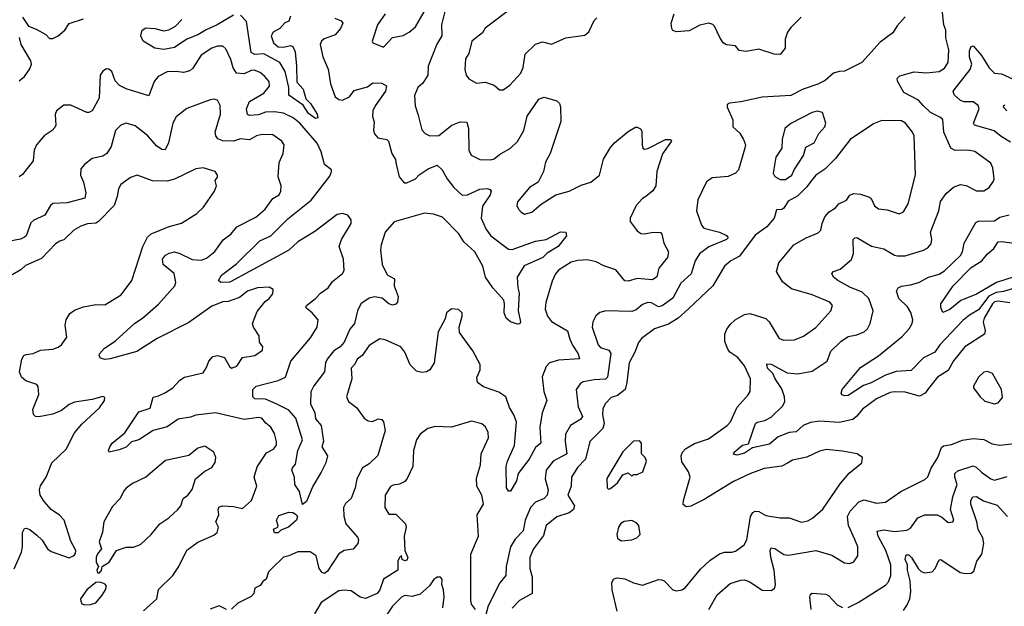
# Model space of a CAD drawing. Extents: x 1892934 to 2008621, y 567149 to 683290.
# Tile 70 of 256: x 1903609 to 1909120, y 631693 to 634974. Entities that reach past the tile are written whole.
import ezdxf

# ---------------------------------------------------------------- set-up
doc = ezdxf.new("R2010")
doc.units = 0

msp = doc.modelspace()

# ---------------------------------------------------------------- linework, layer by layer
at = {"layer": '0CON20XD'}
for points in [[(1903625, 634989.4), (1903657.3, 634937.3), (1903701.6, 634921.6), (1903755, 634890.8), (1903775, 634868.8), (1903795, 634870), (1903825, 634884.5), (1903860.5, 634915), (1903886.5, 634953.5), (1903965, 634979.1)], [(1904805, 635000), (1904713.3, 634945), (1904652, 634918), (1904605, 634889.3), (1904544.7, 634865.3), (1904475, 634818.9), (1904415, 634806.9), (1904364.3, 634814.3), (1904300, 634855), (1904287.5, 634885), (1904293.6, 634916.4), (1904315, 634928.8), (1904365, 634926), (1904415, 634912), (1904443.2, 634916.8), (1904481.5, 634938.5), (1904517.1, 634975)], [(1905992, 635035), (1905969.2, 634945), (1905971.8, 634885), (1905943.4, 634836.6), (1905894.7, 634715), (1905893.1, 634665), (1905865, 634618.6), (1905838.1, 634595), (1905819.4, 634550.6), (1905822.6, 634492.6), (1905838.8, 634441.2), (1905858.7, 634358.7), (1905877.4, 634337.4), (1905905, 634325.6), (1905955, 634326.7), (1906027.5, 634385), (1906075, 634402.7), (1906110.7, 634400.7), (1906120.9, 634365), (1906122.2, 634245), (1906135, 634216.2), (1906185, 634193.1), (1906245, 634190), (1906265, 634195.5), (1906295, 634220.5), (1906355, 634255.6), (1906395, 634293.5), (1906430.4, 634355), (1906449.1, 634435), (1906515, 634529.2), (1906545, 634541.4), (1906615, 634521.4), (1906630.6, 634505), (1906636.2, 634486.2), (1906637.1, 634405), (1906578.2, 634225), (1906551.7, 634178.3), (1906541.5, 634125), (1906525, 634095.8), (1906510, 634065), (1906461.4, 634035), (1906394.4, 633955), (1906390.8, 633935), (1906400.8, 633915), (1906415, 633897.5), (1906435, 633885.7), (1906475, 633896.9), (1906527.5, 633942.5), (1906610, 633995), (1906685, 634015.7), (1906750.6, 634049.4), (1906805.4, 634064.6), (1906854.4, 634105), (1906876.5, 634195), (1906915, 634259.2), (1906937.5, 634285), (1907015, 634349.2), (1907055, 634373.3), (1907065, 634373.3), (1907083.9, 634363.9), (1907091.7, 634351.7), (1907092.3, 634272.3), (1907096.2, 634256.2), (1907105, 634250), (1907125, 634254.4), (1907224, 634304), (1907250, 634305), (1907257.5, 634295), (1907206.2, 634223.8), (1907174.3, 634125), (1907168.8, 634045), (1907152.1, 634017.9), (1907113.8, 633985), (1907095, 633974), (1907060, 633935), (1907026, 633865), (1907025.9, 633845.9), (1907065, 633794), (1907085, 633778), (1907105, 633776), (1907155, 633786), (1907195, 633783.3), (1907203.3, 633775), (1907214.2, 633725), (1907240.8, 633675), (1907234.3, 633645), (1907185.6, 633585), (1907175, 633536), (1907151.4, 633518.6), (1907065, 633526.2), (1907015, 633512.2), (1906995, 633512.9), (1906945, 633575.5), (1906877.4, 633597.4), (1906835, 633620), (1906785, 633631.1), (1906732.2, 633627.8), (1906695, 633618.2), (1906625, 633573.3), (1906607.7, 633552.3), (1906588.3, 633511.7), (1906553, 633393), (1906550.8, 633355), (1906563.5, 633315), (1906585, 633285.7), (1906674.5, 633234.5), (1906687.9, 633187.9), (1906703.2, 633153.2), (1906735.4, 633105), (1906742.3, 633077.7), (1906625, 633068.9), (1906575, 633054.5), (1906555.7, 633034.2), (1906533.5, 632976.5), (1906542.8, 632895), (1906560, 632845), (1906533.1, 632775), (1906519.6, 632695), (1906526.1, 632605), (1906495, 632580.5), (1906460, 632515), (1906399.2, 632435), (1906389.2, 632395), (1906355, 632337.5), (1906345, 632337.5), (1906334, 632355), (1906331.5, 632475), (1906339.2, 632505), (1906378.4, 632591.6), (1906389.7, 632725), (1906374.8, 632764.8), (1906350.4, 632805), (1906329.1, 632865), (1906290.6, 632890.6), (1906205, 632920.9), (1906170.8, 632945), (1906167.9, 632972.1), (1906186, 633015), (1906186.4, 633046.4), (1906145, 633122.5), (1906070, 633225), (1906068, 633255), (1906086.2, 633315), (1906086.2, 633335), (1906065, 633353.3), (1906025, 633356.7), (1905997.5, 633335), (1905989.5, 633300.5), (1905951.2, 633228.8), (1905929.2, 633055), (1905903.8, 633015), (1905885.5, 633004.5), (1905858.7, 633001.3), (1905828.9, 633008.9), (1905795, 633044), (1905763.6, 633115), (1905742.2, 633145), (1905655, 633184.4), (1905625, 633190), (1905565, 633150.9), (1905525, 633095.6), (1905498.5, 633075), (1905485, 633047.3), (1905464.8, 633025.2), (1905468.5, 632965), (1905438, 632865), (1905449.2, 632839.2), (1905494.2, 632804.2), (1905536.1, 632746.1), (1905559.8, 632729.8), (1905583.7, 632726.3), (1905615, 632742.3), (1905635, 632737.1), (1905645.5, 632724.5), (1905654.5, 632675.5), (1905613.8, 632536.2), (1905565, 632490), (1905525, 632466), (1905496.2, 632403.8), (1905486.5, 632355), (1905464.3, 632295.7), (1905431.7, 632268.3), (1905420.8, 632245), (1905423.7, 632196.3), (1905434.2, 632155), (1905499.6, 632079.6), (1905505.6, 632065), (1905500.9, 632045), (1905475, 632012.5), (1905425, 632005.3), (1905395, 631985.5), (1905331.2, 631888.8), (1905315, 631875.4), (1905301, 631881), (1905284.2, 631905), (1905268.5, 631975), (1905235, 631997.8), (1905165, 631996.9), (1905115, 631974.7), (1905085, 631968.2), (1905020, 631905), (1905000.6, 631885), (1904987.8, 631845), (1904968.9, 631831.1), (1904955, 631809.2), (1904924.1, 631795), (1904919.4, 631765), (1904905, 631748), (1904830.5, 631709.5), (1904795, 631677.1)], [(1905124.5, 634995), (1905115, 634965.8), (1905092.5, 634957.5), (1905065, 634925.5), (1905028, 634905), (1905016, 634884), (1905029.4, 634845), (1905055, 634822.5), (1905085, 634820.4), (1905125, 634830.6), (1905138.5, 634825), (1905151.5, 634795), (1905158.5, 634715), (1905160.6, 634625), (1905195, 634586.2), (1905210.9, 634530.9), (1905235.8, 634505), (1905273.3, 634445), (1905277.5, 634425), (1905265, 634421.2), (1905225, 634450), (1905195.6, 634495.6), (1905115, 634552), (1905114.6, 634595.4), (1905095.4, 634685.4), (1905065.3, 634735.3), (1904975, 634782.7), (1904925, 634779.6), (1904905, 634791.5), (1904877.8, 634965), (1904845, 634999.4)], [(1905655, 635008), (1905611.9, 634945), (1905581.4, 634855), (1905586.2, 634845), (1905645, 634820), (1905695, 634874.4), (1905755, 634886.9), (1905789.2, 634905), (1905825, 634934.4), (1905872.5, 635017.5)], [(1906365, 635040.8), (1906215, 634926.5), (1906198.3, 634901.7), (1906140, 634855), (1906122.1, 634785), (1906103.1, 634755), (1906099.4, 634695), (1906107.5, 634665), (1906123, 634643), (1906165, 634618.6), (1906215, 634624.3), (1906265, 634607.5), (1906295, 634582), (1906315, 634582)], [(1908565, 634990), (1908519.4, 634940.6), (1908495, 634900), (1908425, 634849.2), (1908323.1, 634735), (1908225, 634685.7), (1908195, 634684.4), (1908164, 634675), (1908117.8, 634635), (1908076.5, 634613.5), (1907993.3, 634585), (1907925, 634550), (1907765, 634540.8), (1907645, 634514.3), (1907581.7, 634508.3), (1907569.3, 634500.7), (1907568.8, 634485), (1907600, 634415), (1907601.2, 634375), (1907639.1, 634339.1), (1907660.8, 634305), (1907670.8, 634275), (1907668.1, 634255), (1907631.9, 634135), (1907615.8, 634115), (1907575, 634097.5), (1907485, 634089.4), (1907452.6, 634067.4), (1907405, 633966.7), (1907397.1, 633905), (1907425.4, 633825.4), (1907438.2, 633808.2), (1907525, 633785.4), (1907565, 633766.5), (1907574.2, 633755), (1907565.7, 633745), (1907465.6, 633704.4), (1907414.6, 633665), (1907389.3, 633625), (1907368, 633552), (1907309.7, 633500.2), (1907263.8, 633416.2), (1907205, 633373.6), (1907185, 633368.8), (1907145, 633390.8), (1907125, 633391.8), (1907095, 633380.8), (1907059.2, 633350.8), (1907035, 633341.2), (1906890, 633345), (1906855, 633335.7), (1906833, 633317), (1906817.1, 633285), (1906813.1, 633255), (1906846.3, 633156.3), (1906860.2, 633140.2), (1906905.6, 633125), (1906916.9, 633106.9), (1906899.6, 632975), (1906886.9, 632963.1), (1906825, 632960.3), (1906762.3, 632947.7), (1906745, 632936.9), (1906723.3, 632905), (1906735, 632808.1), (1906759.7, 632755), (1906749.9, 632740.1), (1906691.1, 632705), (1906664.2, 632655.8), (1906661.8, 632615), (1906672.1, 632545), (1906594.5, 632505.5), (1906554.7, 632455), (1906549.2, 632405), (1906565.9, 632345), (1906561.8, 632315), (1906545, 632296.1), (1906495.2, 632274.8), (1906467.2, 632245), (1906437.5, 632175), (1906426.8, 632115), (1906381.7, 632068.3), (1906356.2, 632025), (1906332.5, 631915), (1906329.6, 631865), (1906296.1, 631825), (1906230.9, 631695), (1906212.2, 631625)], [(1907982.2, 634987.8), (1907925, 634931.5), (1907906.9, 634905), (1907892.9, 634865), (1907893.6, 634815), (1907865, 634778.9), (1907830.9, 634780.9), (1907745, 634809.5), (1907675, 634796.7), (1907635, 634802.5), (1907615, 634828.8), (1907565, 634834.4), (1907547.1, 634845), (1907526.7, 634875), (1907497.9, 634937.9), (1907487.8, 634947.8), (1907465.9, 634954.1), (1907415, 634944.4), (1907355, 634911.2), (1907285, 634905.7), (1907265, 634913.8), (1907258, 634925), (1907254.4, 634955), (1907272, 635008)], [(1908695, 632910.8), (1908676.7, 632885), (1908645, 632868.2), (1908565, 632890), (1908505, 632893.2), (1908481.7, 632888.3), (1908405, 632853.9), (1908326.2, 632795), (1908294.3, 632755.7), (1908271.3, 632738.7), (1908195, 632720.3), (1908085, 632728.7), (1908035, 632720.9), (1907993.3, 632705), (1907955, 632668.5), (1907915, 632664.6), (1907855, 632641.6), (1907805, 632599.1), (1907711.3, 632578.7), (1907665, 632550), (1907625, 632538.6), (1907604.1, 632544.1), (1907608, 632555), (1907655, 632593.6), (1907688.1, 632601.9), (1907727.5, 632715), (1907737.1, 632722.9), (1907778.6, 632731.4), (1907815, 632751.8), (1907880.9, 632815), (1907890.9, 632839.1), (1907890, 632865), (1907875, 632908.6), (1907836.7, 632965), (1907824.4, 632994.4), (1907793.8, 633025), (1907790.9, 633049.1), (1907815, 633046.5), (1907905, 632999.7), (1907965, 632993.2), (1908045, 633008.9), (1908129.2, 633065), (1908149.6, 633120.4), (1908204.6, 633175), (1908245, 633202.7), (1908295, 633211.5), (1908335, 633227.9), (1908353.5, 633245), (1908369.5, 633275), (1908386.4, 633345), (1908362.1, 633415), (1908325, 633449.7), (1908255, 633478.7), (1908188.1, 633515), (1908163.3, 633535), (1908154.2, 633555), (1908163.3, 633565), (1908200.9, 633579.1), (1908265, 633632.9), (1908276.2, 633666.2), (1908274.4, 633745.6), (1908282.5, 633755), (1908295, 633755.6), (1908377.4, 633707.4), (1908445, 633692.7), (1908505, 633656.9), (1908522.8, 633652.8), (1908565, 633653.5), (1908668, 633685), (1908692, 633698), (1908710, 633720), (1908713.5, 633745), (1908706.9, 633785), (1908753.1, 633905), (1908762.3, 633957.7), (1908795, 634002.5), (1908835, 634037.5), (1908875, 634052.2), (1908906.9, 634046.9), (1908965, 634016.7), (1909005, 634017.1), (1909034.5, 634035.5), (1909059.3, 634070.7), (1909063.1, 634085), (1909056.4, 634145), (1909045, 634171.4), (1908955, 634236.4), (1908915, 634244.5), (1908845, 634242.7), (1908820, 634255), (1908781.5, 634345), (1908775.4, 634415.4), (1908759.8, 634429.8), (1908706.7, 634455), (1908665, 634494.4), (1908639.4, 634525), (1908557.2, 634567.2), (1908521.1, 634631.1), (1908520, 634645), (1908535, 634660), (1908615, 634682.7), (1908685, 634677.7), (1908755, 634684.6), (1908785, 634702.9), (1908805.4, 634735), (1908809.7, 634805), (1908793.2, 634873.2), (1908791.8, 634915), (1908781.2, 634945), (1908772, 635032)], [(1905372.6, 634982.6), (1905407.7, 634967.7), (1905416.7, 634955), (1905405, 634926), (1905375, 634888.9), (1905312.2, 634867.8), (1905297.5, 634855), (1905290, 634835), (1905305, 634767.5), (1905335, 634697.5), (1905348.6, 634615), (1905375, 634543.8), (1905395, 634527.5), (1905415, 634524), (1905455, 634543.1), (1905481.4, 634578.6), (1905555, 634598.5), (1905585, 634621.5), (1905635, 634619.1), (1905661.9, 634605), (1905656.2, 634575), (1905597.6, 634492.4), (1905585.5, 634465), (1905583.4, 634433.4), (1905593.4, 634403.4), (1905589.7, 634355), (1905595.3, 634335.3), (1905612.9, 634312.9), (1905664.5, 634304.5), (1905673.1, 634295), (1905690.8, 634225), (1905712.4, 634192.4), (1905716.7, 634166.7), (1905732.7, 634095), (1905761.6, 634061.6), (1905775, 634062), (1905824.3, 634085), (1905845, 634106.5), (1905895, 634140), (1905945, 634161.4), (1905972.5, 634135), (1906000.8, 634085), (1906039.6, 634035), (1906085, 633993.6), (1906115, 633995.5), (1906184.3, 634025.8), (1906225, 634029.6), (1906241.2, 634025), (1906247.1, 634015), (1906242.5, 633995), (1906198.8, 633931.2), (1906191.8, 633865), (1906218.4, 633805), (1906245.9, 633765), (1906345, 633691.2), (1906365, 633689.2), (1906495.6, 633735.6), (1906555, 633744.3), (1906635, 633788.6), (1906665, 633786.2), (1906669.2, 633765), (1906623.5, 633705), (1906560.8, 633669.2), (1906536.5, 633645), (1906432, 633598), (1906393.8, 633535), (1906397.1, 633475), (1906405.3, 633445), (1906398.9, 633345), (1906412, 633285), (1906407.5, 633272.5), (1906395, 633270.8), (1906355, 633283.8), (1906331.8, 633305), (1906320.9, 633335), (1906322.7, 633385), (1906317.7, 633405), (1906257.1, 633475), (1906216.5, 633535), (1906201.2, 633595), (1906156.7, 633675), (1906095, 633732.3), (1906066.4, 633776.4), (1905975, 633869.2), (1905925, 633885.8), (1905875, 633892.6), (1905705, 633842.7), (1905654.4, 633785.6), (1905632.4, 633715), (1905628.1, 633685), (1905638.4, 633605), (1905665, 633546.5), (1905705.8, 633525), (1905705.6, 633485), (1905726.9, 633425), (1905723.9, 633395), (1905715, 633382.9), (1905695, 633377.8), (1905674.8, 633384.8), (1905636.7, 633416.7), (1905595, 633424.7), (1905565, 633415.7), (1905517.7, 633385), (1905500.3, 633345), (1905482.9, 633275), (1905456.5, 633243.5), (1905425, 633170), (1905403.3, 633145), (1905367.8, 633122.2), (1905330.2, 633075), (1905320.9, 633055), (1905314.7, 633005), (1905255, 632926.9), (1905237.8, 632892.3), (1905236, 632826), (1905261.6, 632775), (1905265, 632740.8), (1905296.9, 632705), (1905309.5, 632615), (1905300.6, 632585), (1905332.5, 632535), (1905322.9, 632495), (1905296.1, 632443.9), (1905249.4, 632365), (1905215, 632280), (1905191.7, 632261.7), (1905175.7, 632335), (1905147.9, 632375), (1905146.9, 632415), (1905132.9, 632455), (1905135, 632468), (1905152.2, 632487.8), (1905166.4, 632565), (1905191.2, 632625), (1905153.9, 632745), (1905115, 632789.7), (1905045, 632824.7), (1904985, 632851.5), (1904925, 632853.5), (1904912.9, 632865), (1904914.4, 632905), (1904932, 632925), (1905055, 632955.5), (1905095.6, 632975), (1905126.5, 633063.5), (1905235.6, 633195), (1905273.2, 633255), (1905279.2, 633295), (1905245.4, 633335.4), (1905218.8, 633355), (1905211.2, 633365), (1905213.8, 633375), (1905265.3, 633414.7), (1905292.5, 633445), (1905335.4, 633475), (1905360.5, 633509.5), (1905415.3, 633554.7), (1905425, 633571.2), (1905421.6, 633635), (1905397.6, 633705), (1905410, 633745), (1905464.5, 633835), (1905463.3, 633855), (1905445, 633880), (1905415, 633890.8), (1905385, 633884.4), (1905260.7, 633789.2), (1905165, 633731.9), (1905114.4, 633685.6), (1904785, 633506.8), (1904734.5, 633504.5), (1904721.2, 633515), (1904738.9, 633545), (1904822, 633608), (1904952.9, 633737.1), (1905015, 633765.3), (1905110.1, 633859.9), (1905240.4, 633965), (1905345, 634100), (1905354, 634125), (1905353.3, 634135), (1905314.5, 634164.5), (1905296.6, 634235), (1905273.8, 634283.8), (1905176.3, 634395), (1905140, 634425), (1905085, 634451.7), (1905035, 634458.9), (1904985, 634456.8), (1904945, 634442), (1904895, 634438.5), (1904884.7, 634444.7), (1904878, 634475), (1904894.1, 634515.9), (1904975, 634563.4), (1905007.9, 634602.1), (1905005, 634629.2), (1904978.8, 634658.8), (1904955, 634679.1), (1904921.7, 634691.7), (1904905, 634691.1), (1904865, 634672.2), (1904823.1, 634675), (1904803.8, 634705), (1904791, 634751), (1904761.7, 634811.7), (1904745, 634825.6), (1904716.4, 634826.4), (1904685, 634815.4), (1904625, 634775.5), (1904577.3, 634702.7), (1904561.5, 634688.5), (1904525, 634679.6), (1904485, 634685.3), (1904435, 634682.7), (1904384.2, 634655.8), (1904361.8, 634628.3), (1904332, 634548), (1904205, 634588.1), (1904166.9, 634606.9), (1904142.9, 634632.9), (1904124.2, 634685), (1904108.3, 634698.3), (1904095, 634700), (1904075, 634686.9), (1904060, 634665), (1904054.4, 634535), (1904015, 634464), (1903995.6, 634454.4), (1903985, 634455.7), (1903895, 634495.7), (1903855, 634496), (1903815.5, 634464.5), (1903806.7, 634443.3), (1903811.4, 634385), (1903805, 634371.2), (1903791.2, 634355), (1903746, 634325), (1903702.2, 634275), (1903690.4, 634245), (1903684.2, 634185), (1903625, 634108.8), (1903605, 634096.2)], [(1906315, 634582), (1906352.1, 634607.9), (1906414.4, 634675), (1906426.8, 634706.8), (1906438.3, 634781.7), (1906495, 634837.8), (1906535, 634850.6), (1906585, 634837.8), (1906665, 634873.3), (1906771.9, 634888.1), (1906794.1, 634905.9), (1906825, 634970), (1906840, 634985)], [(1903605, 634632.2), (1903635, 634656.9), (1903665, 634698.6), (1903675.4, 634725), (1903670.8, 634745), (1903616.4, 634836.4), (1903608, 634875)], [(1909155, 634289.5), (1909101.8, 634321.7), (1909062.3, 634352.3), (1908952.2, 634385), (1908948.2, 634395), (1908978.9, 634475), (1908974.1, 634494.1), (1908945, 634514.6), (1908895, 634514.7), (1908875, 634522.7), (1908839.4, 634555), (1908834.3, 634575), (1908929.6, 634695), (1908938.2, 634725), (1908925.4, 634765), (1908925, 634800), (1908935, 634823.8), (1908945, 634828), (1908993.1, 634775), (1909035, 634705.5), (1909064.8, 634674.8), (1909105, 634670.9), (1909165, 634644.2)], [(1904705, 632775.3), (1904595, 632762.4), (1904565, 632750.7), (1904495, 632740), (1904435, 632697.5), (1904355, 632676.5), (1904276.1, 632623.9), (1904235, 632613.5), (1904205, 632583.1), (1904165, 632568.6), (1904110, 632555), (1904106.7, 632565), (1904114.2, 632585), (1904126.2, 632605), (1904197.4, 632662.6), (1904275, 632780.6), (1904339.2, 632800.8), (1904355, 632862), (1904385, 632869.5), (1904425, 632889.6), (1904465, 632915.4), (1904505, 632957.5), (1904531.1, 632975), (1904635, 632999.2), (1904655, 633028.8), (1904668.2, 633065), (1904689.5, 633090.5), (1904715, 633096.2), (1904755, 633084.4), (1904783.7, 633033.7), (1904795, 633025.9), (1904824.1, 633035.9), (1904855, 633084.2), (1904925, 633095.6), (1904967.1, 633125), (1904969.2, 633145), (1904950.8, 633170.8), (1904949.2, 633205), (1904916.9, 633255), (1904912.2, 633275), (1904938.2, 633341.8), (1904982.3, 633397.7), (1905005.5, 633415), (1905025, 633440), (1905026.7, 633465), (1905005, 633478.6), (1904940, 633475), (1904884.2, 633455), (1904839.2, 633420.8), (1904775, 633398.7), (1904745, 633395.4), (1904685, 633372), (1904555, 633280.4), (1904378.7, 633191.3), (1904265, 633118.1), (1904115, 633076.9), (1904084.4, 633074.4), (1904060.8, 633080.8), (1904053.8, 633093.8), (1904056.2, 633105), (1904082.6, 633137.4), (1904143.6, 633176.4), (1904252.9, 633277.1), (1904295.2, 633304.8), (1904385, 633382.7), (1904476.2, 633485), (1904482.9, 633505), (1904472.9, 633555), (1904411.8, 633605), (1904407.8, 633635), (1904425, 633656.7), (1904445, 633669.1), (1904475, 633675.5), (1904505, 633667.3), (1904575, 633633.1), (1904625, 633629.1), (1904655, 633640.4), (1904701.8, 633678.2), (1904746.9, 633743.1), (1904792.7, 633777.3), (1904824.3, 633815.7), (1904929.8, 633870.2), (1904982, 633915), (1905026.2, 633975), (1905062, 633995), (1905070.6, 634015), (1905071.4, 634045), (1905056.2, 634095), (1905061.4, 634175), (1905068.3, 634191.7), (1905084.2, 634225), (1905088.6, 634275), (1905076, 634295), (1905025, 634329.5), (1904965, 634331.8), (1904935, 634324.6), (1904895, 634302.7), (1904845, 634307.8), (1904805, 634294.7), (1904746.1, 634296.1), (1904718.4, 634308.4), (1904706.9, 634325), (1904702.7, 634345), (1904732.9, 634445), (1904730.9, 634495), (1904715, 634524.3), (1904695, 634529.4), (1904675, 634526.9), (1904545, 634476.9), (1904485, 634431.4), (1904466.8, 634395), (1904441.1, 634285), (1904422.9, 634247.1), (1904405, 634248.5), (1904375, 634268.9), (1904325.2, 634325.2), (1904255, 634381.5), (1904205, 634395.6), (1904175, 634384.4), (1904144.4, 634355), (1904120, 634265), (1904096.9, 634225), (1904075, 634211.9), (1904015, 634198.6), (1903970.8, 634165), (1903950.2, 634139.8), (1903948.9, 634105), (1903965.5, 634065), (1903978.9, 634005), (1903973.6, 633976.4), (1903875, 633949.1), (1903794.5, 633945.5), (1903782, 633935), (1903748.8, 633881.2), (1903687.2, 633852.8), (1903671.5, 633838.5), (1903645, 633766.2), (1903635, 633757.1), (1903613.6, 633746.4), (1903553.3, 633735)], [(1909134.2, 634465), (1909116.2, 634485), (1909116.7, 634495), (1909125, 634498.6)], [(1907895, 634080), (1907931.2, 634105), (1907944, 634135), (1907995.8, 634215), (1908009.5, 634260.5), (1908055, 634286.2), (1908081.5, 634338.5), (1908114.6, 634375), (1908120, 634395), (1908102.5, 634455), (1908075, 634461.9), (1908045, 634455.4), (1907925, 634393.5), (1907891.1, 634365), (1907876, 634304), (1907874.5, 634255), (1907841.8, 634205), (1907826.2, 634115), (1907835, 634097.5), (1907865, 634080), (1907895, 634080)], [(1906953.8, 631665), (1906924.6, 631785), (1906924, 631826), (1906933.5, 631846.5), (1906955, 631851.8), (1906996.6, 631846.6), (1907045, 631824.4), (1907095, 631810.5), (1907185, 631842.5), (1907201.8, 631841.8), (1907215.6, 631835), (1907264.7, 631784.7), (1907285, 631778.9), (1907315, 631784.4), (1907333.7, 631796.3), (1907419.7, 631900.3), (1907471.2, 631948.8), (1907525, 631986.5), (1907553.8, 631996.2), (1907595, 631995.6), (1907615, 632001.4), (1907663.6, 632036.4), (1907678.2, 632065), (1907698.8, 632195), (1907712.5, 632217.5), (1907725, 632225.5), (1907745, 632223.6), (1907785, 632200.8), (1907865, 632188.4), (1907915, 632187.5), (1907985, 632163.1), (1908019.9, 632170.1), (1908047.1, 632185), (1908105, 632235.7), (1908201.7, 632378.3), (1908251.7, 632438.3), (1908322.5, 632495), (1908326.1, 632526.1), (1908295.8, 632545.8), (1908215, 632561.4), (1908125, 632569.5), (1908085, 632560), (1908015, 632526.7), (1907935, 632510), (1907906, 632494), (1907875, 632477.7), (1907775.4, 632464.6), (1907695, 632434.4), (1907605, 632390.5), (1907439.6, 632290.4), (1907365, 632252.3), (1907338.5, 632248.5), (1907322.2, 632262.2), (1907323.3, 632285), (1907361.8, 632415), (1907352.2, 632445), (1907315, 632501.2), (1907311.3, 632535), (1907317.7, 632555), (1907335, 632573.1), (1907385, 632604), (1907465, 632628.9), (1907569.4, 632705), (1907587.3, 632725), (1907624.1, 632805.9), (1907685.6, 632875), (1907696.7, 632895), (1907698.5, 632965), (1907665, 633038.6), (1907627.8, 633085), (1907584, 633115), (1907571.7, 633131.7), (1907555.5, 633175), (1907556.4, 633215), (1907566.7, 633243.3), (1907585, 633268.6), (1907614.1, 633295.9), (1907665, 633324.5), (1907695, 633330), (1907785, 633302.9), (1907804.3, 633285), (1907860.4, 633190.4), (1907885, 633181.9), (1907945, 633182.7), (1907995.4, 633204.6), (1908065, 633253.1), (1908148, 633345), (1908158, 633375), (1908143.8, 633395), (1908045, 633435.6), (1907929.6, 633469.6), (1907877.9, 633507.9), (1907844.5, 633565), (1907858.1, 633615), (1907941.9, 633715), (1908010.8, 633755), (1908078.6, 633781.4), (1908092.8, 633797.2), (1908100.6, 633835), (1908115, 633872), (1908140.2, 633899.8), (1908175, 633921.9), (1908194.3, 633945), (1908235.9, 633964.1), (1908255, 633993.1), (1908275, 634002.2), (1908315, 633998.5), (1908365, 633981.4), (1908375, 633973.8), (1908393.7, 633933.7), (1908415, 633915.8), (1908465, 633911.4), (1908531.7, 633888.3), (1908555, 633899.2), (1908582.1, 633945), (1908623.2, 634106.8), (1908614.6, 634325), (1908605.8, 634345.8), (1908566.7, 634395), (1908545, 634409.1), (1908435, 634409.6), (1908387.7, 634392.3), (1908257.1, 634305), (1908175, 634197.5), (1908115, 634138.8), (1908065, 634103.8), (1908035, 634066.7), (1908015, 634038.8), (1907965, 633990), (1907910.7, 633959.3), (1907885, 633920), (1907875, 633913.3), (1907845, 633910), (1907831.2, 633865), (1907790.8, 633815), (1907725, 633768.1), (1907638.4, 633651.6), (1907590, 633625), (1907554.3, 633595), (1907488.5, 633485), (1907352.9, 633357.1), (1907293.5, 633305), (1907239.6, 633270.4), (1907161.4, 633245), (1907088.7, 633191.3), (1907071.6, 633168.4), (1907052.1, 633115), (1907019.2, 633055), (1907007.4, 632945), (1906997.4, 632905), (1906955, 632872.4), (1906920, 632860), (1906885.4, 632825), (1906873.1, 632796.9), (1906871.2, 632765), (1906880, 632715), (1906873.2, 632686.8), (1906800, 632615), (1906776.6, 632515), (1906731, 632469), (1906697.3, 632415), (1906694.6, 632365), (1906676.9, 632315), (1906714.4, 632255), (1906709.4, 632235), (1906685, 632216.2), (1906615, 632193.6), (1906555.7, 632144.3), (1906540.3, 632089.7), (1906485.3, 632015), (1906464.1, 631965.9), (1906464.6, 631905), (1906477.4, 631857.4), (1906477.1, 631765), (1906406.7, 631725), (1906365, 631683.3)], [(1903577, 631903), (1903618, 631995), (1903623.8, 632025), (1903623.8, 632105), (1903635, 632127.5), (1903645, 632130), (1903665, 632122.5), (1903705, 632090), (1903735, 632063.3), (1903763.8, 632015), (1903785, 632000), (1903885, 631963.8), (1903913, 631977), (1903921.7, 631988.3), (1903922.5, 632005), (1903895, 632057.5), (1903856.9, 632175), (1903832, 632202), (1903784.3, 632234.3), (1903745, 632279.2), (1903723.3, 632315), (1903719.4, 632345), (1903725, 632366.2), (1903757.5, 632415), (1903787.8, 632495), (1903868.1, 632571.9), (1903916.3, 632663.7), (1903957.4, 632712.6), (1904055, 632804), (1904083.3, 632845), (1904085, 632860), (1904075, 632866.7), (1904015, 632850), (1903915, 632834), (1903885, 632821.2), (1903842.3, 632787.7), (1903795, 632768.2), (1903715, 632752), (1903697.5, 632755), (1903686, 632766), (1903682.9, 632792.9), (1903715, 632877.5), (1903712.6, 632922.6), (1903704.5, 632934.5), (1903643.3, 632955), (1903618, 632975), (1903608.6, 633005), (1903620, 633075), (1903632.5, 633095), (1903645, 633101.9), (1903685, 633107.8), (1903725, 633125.6), (1903795, 633131.5), (1903825, 633141.9), (1903842.5, 633155), (1903872.5, 633197.5), (1903863.5, 633265), (1903868.5, 633295), (1903889.9, 633330.1), (1903915, 633349.5), (1903965, 633367.3), (1904035, 633381.4), (1904085, 633380), (1904176.2, 633435), (1904236, 633515), (1904297.1, 633705), (1904325, 633757.7), (1904345, 633777.2), (1904445, 633818.2), (1904514.6, 633835.4), (1904599.8, 633890.2), (1904638.1, 633925), (1904699.2, 634015), (1904710, 634045), (1904702.5, 634075), (1904716, 634094), (1904716.2, 634105), (1904702.5, 634125), (1904635, 634145.6), (1904595, 634140.6), (1904475, 634083.2), (1904435, 634070.8), (1904352.7, 634072.7), (1904265.8, 634104.2), (1904228.6, 634091.4), (1904175, 634052), (1904162, 634028), (1904154.5, 633985), (1904136.9, 633935), (1904049.5, 633845), (1904035, 633836.9), (1903988.1, 633831.9), (1903950.5, 633819.5), (1903912.7, 633797.3), (1903855, 633743.5), (1903833.3, 633735), (1903809.5, 633720.5), (1903730.8, 633639.2), (1903641.2, 633598.8), (1903614.7, 633575.3), (1903545, 633533.3)], [(1909195, 633478.9), (1909115, 633454.2), (1909075, 633449), (1909032.4, 633427.6), (1908975, 633350.5), (1908925, 633322.2), (1908888.5, 633291.5), (1908759.2, 633155), (1908731.8, 633115), (1908667.1, 633082.9), (1908598.4, 633011.6), (1908514.3, 633005.7), (1908454.8, 632985.2), (1908375, 632943.2), (1908331.9, 632928.1), (1908245, 632871.9), (1908225, 632870), (1908212.5, 632875), (1908206.7, 632885), (1908212, 632905), (1908315, 633028.9), (1908415.7, 633094.3), (1908547.7, 633202.3), (1908588.2, 633245), (1908604.5, 633275), (1908607.3, 633295), (1908595.9, 633335.9), (1908578.3, 633368.3), (1908528.9, 633415), (1908516.9, 633455), (1908525.7, 633475), (1908545, 633484.6), (1908595, 633490.8), (1908640.8, 633505), (1908696, 633535), (1908755, 633550.8), (1908785, 633570), (1908875.3, 633655), (1908885.5, 633675.5), (1908895.6, 633725), (1908960.4, 633839.6), (1908975, 633847.3), (1909065, 633848.8), (1909095, 633868.9), (1909146.3, 633883.7)], [(1909175, 633535.2), (1909076.6, 633503.4), (1908965, 633438.4), (1908877.3, 633402.7), (1908815, 633352.8), (1908776.1, 633336.1), (1908764.5, 633364.5), (1908764.4, 633385), (1908833.6, 633486.4), (1908935, 633587.9), (1908993.5, 633625), (1909026.1, 633663.9), (1909060.9, 633695), (1909085, 633730.9), (1909105, 633734), (1909175, 633724.2)], [(1909150.3, 633390.3), (1909085, 633399.1), (1909065, 633395.4), (1909053.7, 633385), (1909007.2, 633305), (1909001.7, 633281.7), (1909013.1, 633235), (1909008.1, 633215), (1908898, 633145), (1908835, 633066.5), (1908805, 633011.2), (1908746.1, 632973.9), (1908695, 632910.8)], [(1909065, 632825.8), (1909085, 632832), (1909109.7, 632860.3), (1909104.3, 632905), (1909053.8, 632995), (1909025, 633006), (1909005, 633002), (1908975, 632973.8), (1908946.7, 632925), (1908946.7, 632915), (1908984.4, 632864.4), (1909011.3, 632841.3), (1909065, 632825.8)], [(1904301.7, 631668.3), (1904375.5, 631734.5), (1904385, 631786.7), (1904466, 631865), (1904499.5, 631915), (1904545, 632007.5), (1904605, 632050.8), (1904695, 632090), (1904714, 632105), (1904722, 632135), (1904707.1, 632165), (1904723.5, 632205), (1904720, 632235), (1904725, 632248.6), (1904745, 632254.5), (1904805, 632251.1), (1904855, 632239.2), (1904906.5, 632285), (1904935.5, 632365), (1904921.3, 632415), (1904937.8, 632472.2), (1904989.3, 632550.7), (1905028.7, 632571.3), (1905045.5, 632595), (1905046.7, 632615), (1905035, 632660), (1905014.4, 632695), (1904986.7, 632716.7), (1904964.7, 632744.7), (1904945, 632749.7), (1904865, 632737.1), (1904705, 632775.3)], [(1906160, 631675), (1906138.5, 631705), (1906134.7, 631725), (1906133.2, 631985), (1906177.3, 632085), (1906170, 632205), (1906205.3, 632265), (1906196.1, 632315), (1906167.9, 632365), (1906165, 632410), (1906187.5, 632485), (1906190.9, 632545), (1906231.9, 632635), (1906230, 632665), (1906216.3, 632696.3), (1906195, 632712.9), (1906137.9, 632727.9), (1906025, 632695.7), (1905935, 632698.6), (1905893.4, 632686.6), (1905851.1, 632655), (1905830.5, 632625), (1905812.3, 632565), (1905808.6, 632475), (1905775, 632404.3), (1905765, 632391.8), (1905735, 632376.4), (1905698.6, 632371.4), (1905685, 632362.9), (1905654.6, 632315.4), (1905652.9, 632245), (1905675, 632207.5), (1905715, 632208.9), (1905768.2, 632155), (1905771.5, 632135), (1905760.4, 632085), (1905764, 632005), (1905781.9, 631965), (1905775, 631950.8), (1905765, 631947.5), (1905750, 631955), (1905746.2, 631976.2), (1905735, 631966.7), (1905724.5, 631945.5), (1905726, 631895), (1905645.6, 631845), (1905624.3, 631785), (1905610.5, 631765), (1905545, 631736.1), (1905515, 631743.9), (1905465, 631778.7), (1905425, 631783.5), (1905395, 631780), (1905296.1, 631713.9), (1905258.8, 631651.2)], [(1906905, 632347.5), (1906915, 632352.5), (1906955, 632383.3), (1906985, 632427.5), (1907015, 632440), (1907035, 632420), (1907045, 632430), (1907065, 632430), (1907097.5, 632445), (1907117.5, 632505), (1907110, 632525), (1907090, 632545), (1907090, 632605), (1907078.3, 632618.3), (1907045, 632616.7), (1906985, 632556.7), (1906895, 632407.5), (1906897.5, 632355), (1906905, 632347.5)], [(1907466.4, 631675), (1907513, 631757), (1907585, 631820.4), (1907645, 631839.6), (1907665, 631840.4), (1907695, 631830.5), (1907765, 631782.5), (1907815, 631781.2), (1907825, 631786.2), (1907835, 631796.7), (1907840, 631815), (1907831.8, 631895), (1907812.9, 631965), (1907810, 632005), (1907815, 632020), (1907835, 632016.7), (1907885, 631983.1), (1907911.7, 631978.3), (1908065, 632004.4), (1908155, 631978.5), (1908225, 631936.9), (1908255, 631932.5), (1908277.6, 631942.4), (1908300, 631975), (1908300.5, 632025), (1908284.1, 632065.9), (1908247.3, 632145), (1908241.8, 632195), (1908256.2, 632225), (1908305, 632276.9), (1908335, 632287.7), (1908405, 632268.9), (1908454.6, 632275.4), (1908541.4, 632335), (1908675, 632402.5), (1908692.2, 632417.8), (1908711.2, 632465), (1908748, 632525), (1908768.5, 632581.5), (1908779.1, 632590.9), (1908825, 632597.5), (1908885, 632621.5), (1908945, 632632.2), (1909005, 632626.2), (1909052.6, 632602.6), (1909094.5, 632594.5), (1909177.3, 632602.7)], [(1904055, 631880), (1904067, 631893), (1904070, 631915), (1904109.7, 631940.3), (1904150, 632005), (1904205, 632024.4), (1904245.5, 632024.5), (1904285, 632038.6), (1904344.4, 632095), (1904392.5, 632155), (1904442.8, 632187.2), (1904494.2, 632235), (1904510, 632255), (1904523.6, 632295), (1904550, 632315), (1904573.7, 632346.3), (1904593.6, 632406.4), (1904645, 632449.2), (1904685, 632468.8), (1904702.7, 632497.3), (1904705.8, 632525.8), (1904696, 632555), (1904645, 632588.1), (1904605, 632577.5), (1904555, 632536), (1904425, 632509.1), (1904315, 632414.5), (1904240.9, 632379.1), (1904205, 632354.2), (1904191.2, 632338.8), (1904171.5, 632295), (1904128.3, 632251.7), (1904080.6, 632165), (1904073, 632107), (1904053.9, 632053.9), (1904067.5, 632015), (1904043.9, 631986.1), (1904036, 631965), (1904037.7, 631937.7), (1904050, 631915), (1904040, 631895), (1904045, 631880), (1904055, 631880)], [(1908245, 631685.5), (1908302.5, 631715), (1908455, 631811.9), (1908471.1, 631828.9), (1908484.6, 631865.4), (1908484.7, 631925), (1908455.9, 632005), (1908413.6, 632085), (1908407.5, 632112.5), (1908445, 632121.1), (1908505, 632110.9), (1908575, 632118.1), (1908595, 632130), (1908635, 632188.1), (1908675, 632203.8), (1908743.8, 632203.8), (1908770.9, 632190.9), (1908805, 632160.8), (1908832.5, 632165), (1908838, 632175), (1908819.1, 632235), (1908831.1, 632305), (1908856.4, 632375), (1908842.9, 632415), (1908843.8, 632436.2), (1908860, 632450), (1908945, 632478), (1908961.9, 632471.9), (1908992.6, 632442.6)], [(1908992.6, 632442.6), (1909045, 632405.6), (1909065, 632398.9), (1909135, 632419.6)], [(1908555, 631669.2), (1908575, 631698), (1908590.8, 631735), (1908597, 631775), (1908593.8, 631835), (1908577.5, 631895), (1908578.6, 631925), (1908564.5, 631954.5), (1908569.6, 631980.4), (1908585, 631981.5), (1908601.3, 631965), (1908637.6, 631905), (1908655, 631888.4), (1908675, 631880), (1908715.7, 631885), (1908732.7, 631905), (1908755, 631952.5), (1908765, 631955.5), (1908872.8, 631882.8), (1908905, 631875.6), (1908935, 631878), (1908950, 631890), (1908965.4, 631945), (1908994.4, 631985), (1909005.3, 632045), (1908999, 632075), (1908973.2, 632123.2), (1908966.5, 632165), (1908932.5, 632265), (1908931.6, 632285), (1908944.5, 632305), (1908965, 632306.6), (1909003, 632283), (1909079.1, 632259.1), (1909137.5, 632195)], [(1905055, 632104), (1905034.2, 632104.2), (1905030, 632125), (1905053.6, 632136.4), (1905056.4, 632143.6), (1905046.9, 632175), (1905060, 632200), (1905115, 632218.9), (1905138.3, 632218.3), (1905156.4, 632206.4), (1905163.6, 632193.6), (1905158.8, 632175), (1905114, 632135), (1905071.2, 632118.8), (1905055, 632104)], [(1906975, 632058.8), (1907035, 632064), (1907063.3, 632075), (1907081.2, 632095), (1907073.8, 632145), (1907060.5, 632160.5), (1907035, 632172), (1906992.3, 632167.7), (1906974.1, 632155.9), (1906960, 632135), (1906951.2, 632095), (1906954.1, 632074.1), (1906975, 632058.8)], [(1905976.4, 631685), (1905984.4, 631745), (1905981.4, 631785), (1905972, 631815), (1905973.3, 631845), (1905965, 631856.7), (1905945, 631856), (1905925, 631840), (1905902.7, 631807.3), (1905849.7, 631760.3), (1905805, 631747.9), (1905765, 631752.5), (1905745, 631744.4), (1905695, 631693.5), (1905645, 631618.5)], [(1903970.7, 631700.7), (1904005, 631703.8), (1904035, 631712.5), (1904071.2, 631755), (1904088.8, 631785), (1904093.8, 631805), (1904087.3, 631817.3), (1904058.3, 631828.3), (1904035, 631826.7), (1903983.8, 631785), (1903950, 631735), (1903950.7, 631720.7), (1903957, 631707), (1903970.7, 631700.7)], [(1908039.2, 631675), (1908030.5, 631745), (1908035, 631761.2), (1908045, 631767.1), (1908120.5, 631760.5), (1908135, 631753.3), (1908185, 631701.5), (1908215, 631686.5)], [(1904765.8, 631675.8), (1904725, 631695.6), (1904675, 631676.2)]]:
    msp.add_lwpolyline(points, dxfattribs=at)

doc.saveas('drawing.dxf')
